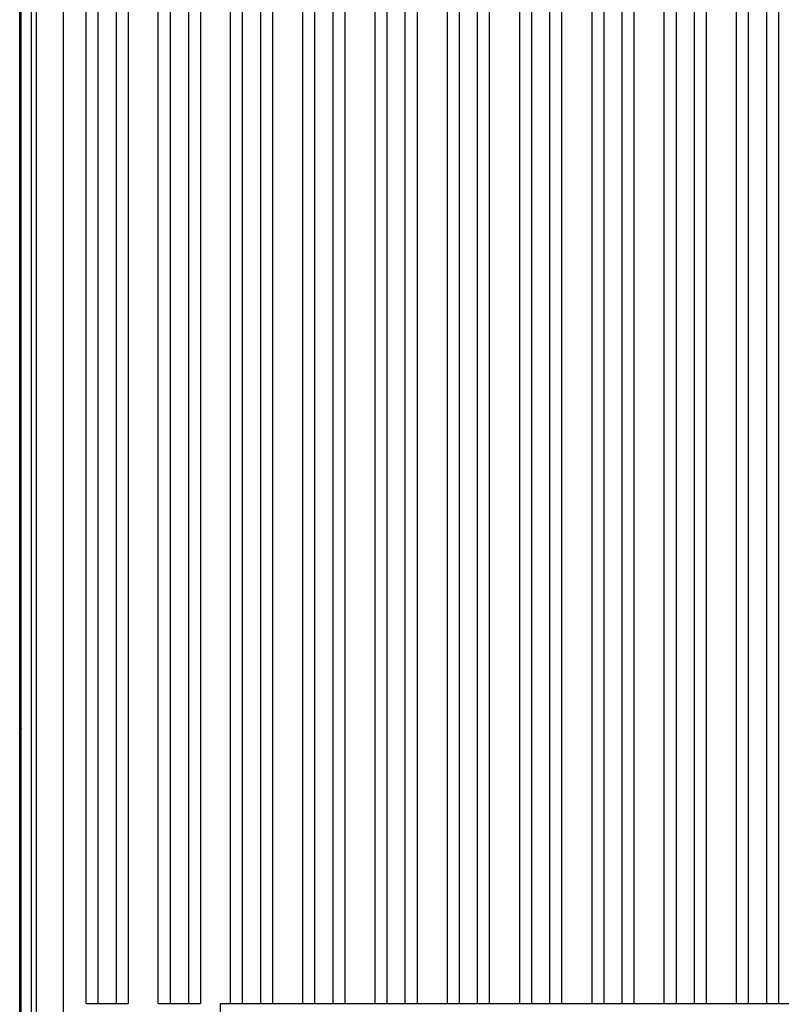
# Model space of a CAD drawing. Header units: inches. Extents: x 0 to 117, y 0 to 83.
# Tile 63 of 75: x 75.34 to 80.31, y 35.99 to 42.43. Entities that reach past the tile are written whole.
import ezdxf

# ---------------------------------------------------------------- set-up
doc = ezdxf.new("R2010")
doc.units = ezdxf.units.IN
doc.header["$LTSCALE"] = 6.431102
doc.header["$MEASUREMENT"] = 0
doc.layers.get('0').update_dxf_attribs({"linetype": 'CONTINUOUS'})

msp = doc.modelspace()

# ---------------------------------------------------------------- linework, layer by layer
at = {"color": 7, "linetype": 'CONTINUOUS'}
for p, q in [((75.3358, 37.6078), (75.3358, 55.4278)), ((75.341, 55.221), (75.341, 37.9183)), ((75.3457, 31.089), (75.3457, 54.0031)), ((75.4139, 31.8717), (75.4139, 53.6053)), ((75.4434, 53.6053), (75.4434, 31.8717)), ((75.6221, 35.9261), (75.6221, 51.7059)), ((75.7693, 35.994), (75.7693, 51.6945)), ((76.0449, 51.6945), (76.0449, 35.994)), ((76.2417, 35.994), (76.2417, 51.6945)), ((76.5173, 51.6945), (76.5173, 35.994)), ((76.7142, 35.994), (76.7142, 51.6945)), ((76.9898, 35.994), (76.9898, 51.6945)), ((77.1866, 35.994), (77.1866, 51.6945)), ((77.4622, 35.994), (77.4622, 51.6945)), ((77.6591, 35.994), (77.6591, 51.6945)), ((77.9347, 35.994), (77.9347, 51.6945)), ((78.1315, 35.994), (78.1315, 51.6945)), ((78.4071, 35.994), (78.4071, 51.6945)), ((78.6039, 35.994), (78.6039, 51.6945)), ((78.8795, 35.994), (78.8795, 51.6945)), ((79.0764, 35.994), (79.0764, 51.6945)), ((79.352, 35.994), (79.352, 51.6945)), ((79.5488, 35.994), (79.5488, 51.6945)), ((79.8244, 35.994), (79.8244, 51.6945)), ((80.0213, 35.994), (80.0213, 51.6945)), ((80.2969, 35.994), (80.2969, 51.6945)), ((75.848, 35.994), (75.848, 51.61)), ((75.9662, 51.61), (75.9662, 35.994)), ((76.3205, 35.994), (76.3205, 51.61)), ((76.4386, 51.61), (76.4386, 35.994)), ((76.7929, 35.994), (76.7929, 51.61)), ((76.911, 35.994), (76.911, 51.61)), ((77.2654, 35.994), (77.2654, 51.61)), ((77.3835, 35.994), (77.3835, 51.61)), ((77.7378, 35.994), (77.7378, 51.61)), ((77.8559, 35.994), (77.8559, 51.61)), ((78.2102, 35.994), (78.2102, 51.61)), ((78.3284, 35.994), (78.3284, 51.61)), ((78.6827, 35.994), (78.6827, 51.61)), ((78.8008, 35.994), (78.8008, 51.61)), ((79.1551, 35.994), (79.1551, 51.61)), ((79.2732, 35.994), (79.2732, 51.61)), ((79.6276, 35.994), (79.6276, 51.61)), ((79.7457, 35.994), (79.7457, 51.61)), ((80.1, 35.994), (80.1, 51.61)), ((80.2181, 35.994), (80.2181, 51.61)), ((75.341, 37.9183), (75.3408, 37.8905)), ((75.341, 37.9183), (75.3457, 37.9183)), ((75.3408, 37.8905), (75.3389, 37.7812)), ((75.3387, 37.7739), (75.3358, 37.6078)), ((75.3407, 37.7789), (75.3408, 37.7794)), ((75.3407, 37.7738), (75.3407, 37.7789)), ((75.3408, 37.7812), (75.3408, 30.2446)), ((75.3408, 37.7812), (75.3456, 37.7798)), ((75.3358, 37.6078), (75.3359, 37.606)), ((75.3358, 37.4981), (75.3377, 37.6078)), ((75.3358, 30.2394), (75.3358, 37.4981)), ((75.3358, 37.4967), (75.3358, 37.4981)), ((75.7693, 35.994), (76.0449, 35.994)), ((76.2417, 35.994), (76.5173, 35.994)), ((76.6484, 31.2996), (76.6487, 35.994)), ((76.6487, 35.994), (81.7142, 35.994))]:
    msp.add_line(p, q, dxfattribs=at)
for points in [[(75.3408, 37.7798), (75.3408, 37.7802), (75.3408, 37.7805), (75.3408, 37.7808), (75.3408, 37.781), (75.3408, 37.7811), (75.3408, 37.7812), (75.3408, 37.7812)], [(75.3408, 37.7812), (75.3408, 37.7812), (75.3408, 37.7811), (75.3408, 37.781), (75.3408, 37.7808), (75.3408, 37.7805), (75.3408, 37.7802), (75.3408, 37.7798), (75.3408, 37.7794)]]:
    msp.add_lwpolyline(points, dxfattribs=at)
msp.add_open_spline([(75.3408, 37.8905), (75.3408, 37.8871), (75.343, 37.8836), (75.3457, 37.8814)], degree=3, dxfattribs=at)
for points, knots in [([(75.3422, 37.7884), (75.3418, 37.7872), (75.3411, 37.7849), (75.3408, 37.7824), (75.3408, 37.7812)], [0, 0, 0, 0, 0.502055, 1, 1, 1, 1]), ([(75.3457, 37.7942), (75.345, 37.7933), (75.3436, 37.7915), (75.3426, 37.7894), (75.3422, 37.7884)], [0, 0, 0, 0, 0.499239, 1, 1, 1, 1]), ([(75.3457, 37.7942), (75.345, 37.7933), (75.3436, 37.7915), (75.3426, 37.7894), (75.3422, 37.7884)], [0, 0, 0, 0, 0.500204, 1, 1, 1, 1]), ([(75.3408, 37.7812), (75.3411, 37.7809), (75.343, 37.7808), (75.3445, 37.7801), (75.3456, 37.7798)], [0, 0, 0, 0, 0.276106, 1, 1, 1, 1])]:
    msp.add_open_spline(points, degree=3, knots=knots, dxfattribs=at)

doc.saveas('drawing.dxf')
